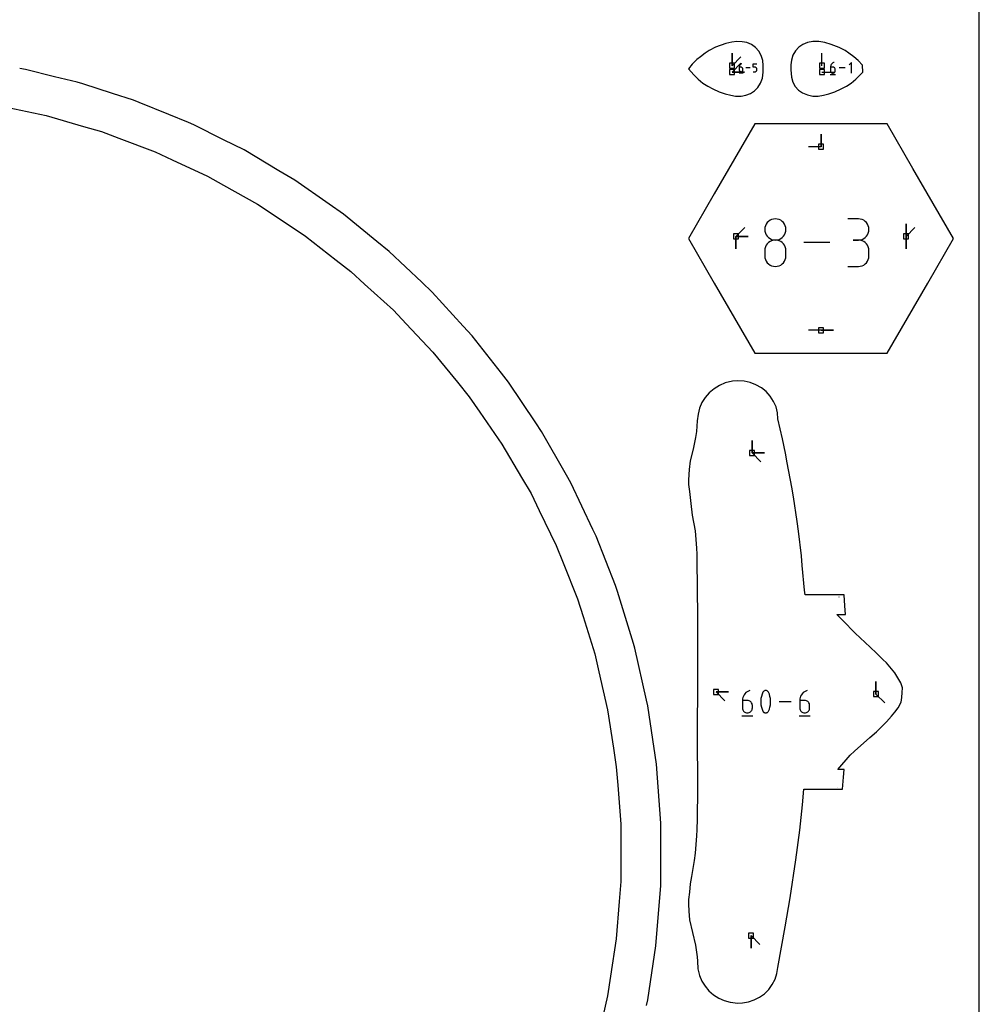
# Model space of a CAD drawing. Extents: x 0 to 600, y 0 to 900.
# Tile 9 of 24: x 490 to 600, y 269 to 382. Entities that reach past the tile are written whole.
import ezdxf

# ---------------------------------------------------------------- set-up
doc = ezdxf.new("R2010")
doc.units = 0

msp = doc.modelspace()

# ---------------------------------------------------------------- linework, layer by layer
at = {"layer": 'annotation', "color": 1}
for p, q in [((571.615512, 376.495252), (571.615512, 377.924002)), ((571.615512, 376.495252), (571.615512, 377.924002)), ((571.615512, 377.924002), (571.615512, 376.495252)), ((581.934441, 376.495252), (581.934441, 377.924002)), ((571.615512, 376.495252), (572.625791, 377.505531)), ((571.615512, 375.77136), (572.625791, 376.781638)), ((572.503209, 376.550577), (572.474111, 376.497583)), ((572.539379, 376.598881), (572.503209, 376.550577)), ((572.582066, 376.641749), (572.539379, 376.598881)), ((572.630715, 376.678436), (572.582066, 376.641749)), ((572.684771, 376.708195), (572.630715, 376.678436)), ((572.74368, 376.730282), (572.684771, 376.708195)), ((572.74368, 376.730282), (572.74368, 376.730282)), ((574.046894, 376.317916), (574.046894, 376.730282)), ((574.046894, 376.730282), (574.458157, 376.730282)), ((582.962745, 376.574286), (582.934121, 376.498379)), ((583.001537, 376.644934), (582.962745, 376.574286)), ((583.049757, 376.70933), (583.001537, 376.644934)), ((583.106664, 376.766479), (583.049757, 376.70933)), ((583.17152, 376.815388), (583.106664, 376.766479)), ((583.243584, 376.855061), (583.17152, 376.815388)), ((583.322117, 376.884506), (583.243584, 376.855061)), ((583.322117, 376.884506), (583.322117, 376.884506)), ((585.333964, 376.884506), (585.059519, 376.609984)), ((585.333964, 375.650008), (585.333964, 376.884506)), ((571.615512, 375.77136), (573.044262, 375.77136)), ((571.615512, 375.77136), (573.044262, 375.77136)), ((573.044262, 375.77136), (571.615512, 375.77136)), ((572.409042, 375.688521), (572.872047, 375.688521)), ((572.43935, 376.380507), (572.434797, 376.317916)), ((572.434797, 376.317916), (572.434797, 376.010136)), ((572.640428, 376.317916), (572.434797, 376.317916)), ((572.434797, 376.010136), (572.434797, 376.010136)), ((572.434797, 376.010136), (572.438117, 375.973145)), ((572.438117, 375.973145), (572.447686, 375.938323)), ((572.45264, 376.440644), (572.43935, 376.380507)), ((572.447686, 375.938323), (572.462918, 375.906254)), ((572.474111, 376.497583), (572.45264, 376.440644)), ((572.462918, 375.906254), (572.483228, 375.877521)), ((572.483228, 375.877521), (572.508029, 375.852705)), ((572.508029, 375.852705), (572.536736, 375.832389)), ((572.536736, 375.832389), (572.568762, 375.817157)), ((572.568762, 375.817157), (572.603521, 375.80759)), ((572.603521, 375.80759), (572.640428, 375.804272)), ((572.677412, 376.314615), (572.640428, 376.317916)), ((572.640428, 375.804272), (572.677412, 375.80759)), ((572.640428, 375.804272), (572.640428, 375.804272)), ((572.712212, 376.305097), (572.677412, 376.314615)), ((572.677412, 375.80759), (572.712212, 375.817157)), ((572.74425, 376.289934), (572.712212, 376.305097)), ((572.712212, 375.817157), (572.74425, 375.832389)), ((572.772947, 376.269701), (572.74425, 376.289934)), ((572.74425, 375.832389), (572.772947, 375.852705)), ((572.797724, 376.244972), (572.772947, 376.269701)), ((572.772947, 375.852705), (572.797724, 375.877521)), ((572.818003, 376.21632), (572.797724, 376.244972)), ((572.797724, 375.877521), (572.818003, 375.906254)), ((572.833204, 376.184321), (572.818003, 376.21632)), ((572.818003, 375.906254), (572.833204, 375.938323)), ((572.842749, 376.149548), (572.833204, 376.184321)), ((572.833204, 375.938323), (572.842749, 375.973145)), ((572.84606, 376.112574), (572.842749, 376.149548)), ((572.842749, 375.973145), (572.84606, 376.010136)), ((572.84606, 376.010136), (572.84606, 376.112574)), ((572.84606, 376.112574), (572.84606, 376.112574)), ((573.699727, 376.267277), (573.193401, 376.267277)), ((574.252526, 376.317916), (574.046894, 376.317916)), ((574.046894, 375.804272), (574.252526, 375.804272)), ((574.289448, 376.314615), (574.252526, 376.317916)), ((574.252526, 375.804272), (574.289433, 375.80759)), ((574.252526, 375.804272), (574.252526, 375.804272)), ((574.289433, 375.80759), (574.324192, 375.817157)), ((574.324215, 376.305097), (574.289448, 376.314615)), ((574.324192, 375.817157), (574.356218, 375.832389)), ((574.356244, 376.289934), (574.324215, 376.305097)), ((574.356218, 375.832389), (574.384925, 375.852705)), ((574.384948, 376.269701), (574.356244, 376.289934)), ((574.384925, 375.852705), (574.409726, 375.877521)), ((574.409745, 376.244972), (574.384948, 376.269701)), ((574.409726, 375.877521), (574.430036, 375.906254)), ((574.430049, 376.21632), (574.409745, 376.244972)), ((574.430036, 375.906254), (574.445268, 375.938323)), ((574.445275, 376.184321), (574.430049, 376.21632)), ((574.445268, 375.938323), (574.454837, 375.973145)), ((574.454839, 376.149548), (574.445275, 376.184321)), ((574.454837, 375.973145), (574.458157, 376.010136)), ((574.458157, 376.112574), (574.454839, 376.149548)), ((574.458157, 376.010136), (574.458157, 376.112574)), ((574.458157, 376.112574), (574.458157, 376.112574)), ((581.934441, 375.77136), (583.363191, 375.77136)), ((582.875999, 375.495696), (583.493248, 375.495696)), ((582.916404, 376.418208), (582.910334, 376.334765)), ((582.910334, 376.334765), (582.910334, 375.924453)), ((583.184469, 376.334765), (582.910334, 376.334765)), ((582.910334, 375.924453), (582.910334, 375.924453)), ((582.910334, 375.924453), (582.91476, 375.875138)), ((582.91476, 375.875138), (582.927517, 375.828717)), ((582.934121, 376.498379), (582.916404, 376.418208)), ((582.927517, 375.828717), (582.947824, 375.785965)), ((582.947824, 375.785965), (582.9749, 375.747659)), ((582.9749, 375.747659), (583.007963, 375.714576)), ((583.007963, 375.714576), (583.046233, 375.687492)), ((583.046233, 375.687492), (583.088928, 375.667186)), ((583.088928, 375.667186), (583.135267, 375.654432)), ((583.135267, 375.654432), (583.184469, 375.650008)), ((583.233773, 376.330365), (583.184469, 376.334765)), ((583.184469, 375.650008), (583.233773, 375.654432)), ((583.184469, 375.650008), (583.184469, 375.650008)), ((583.280166, 376.317676), (583.233773, 376.330365)), ((583.233773, 375.654432), (583.280166, 375.667186)), ((583.322877, 376.297462), (583.280166, 376.317676)), ((583.280166, 375.667186), (583.322877, 375.687492)), ((583.361134, 376.270488), (583.322877, 376.297462)), ((583.322877, 375.687492), (583.361134, 375.714576)), ((583.394165, 376.237521), (583.361134, 376.270488)), ((583.361134, 375.714576), (583.394165, 375.747659)), ((583.4212, 376.199325), (583.394165, 376.237521)), ((583.394165, 375.747659), (583.4212, 375.785965)), ((583.441465, 376.156665), (583.4212, 376.199325)), ((583.4212, 375.785965), (583.441465, 375.828717)), ((583.454191, 376.110308), (583.441465, 376.156665)), ((583.441465, 375.828717), (583.454191, 375.875138)), ((583.458604, 376.061017), (583.454191, 376.110308)), ((583.454191, 375.875138), (583.458604, 375.924453)), ((583.458604, 375.924453), (583.458604, 376.061017)), ((583.458604, 376.061017), (583.458604, 376.061017)), ((584.596659, 376.267257), (583.921657, 376.267257)), ((581.822353, 367.192886), (581.822353, 368.621636)), ((581.822353, 367.192886), (581.822353, 368.621636)), ((581.822353, 368.621636), (581.822353, 367.192886)), ((581.822353, 367.192886), (580.393603, 367.192886)), ((575.650691, 358.479541), (575.530638, 358.310017)), ((575.797309, 358.626044), (575.650691, 358.479541)), ((575.967036, 358.746046), (575.797309, 358.626044)), ((576.156416, 358.836069), (575.967036, 358.746046)), ((576.361992, 358.892635), (576.156416, 358.836069)), ((576.580308, 358.912263), (576.361992, 358.892635)), ((576.798624, 358.892635), (576.580308, 358.912263)), ((576.580308, 358.912263), (576.580308, 358.912263)), ((577.004201, 358.836069), (576.798624, 358.892635)), ((577.19358, 358.746046), (577.004201, 358.836069)), ((577.363307, 358.626044), (577.19358, 358.746046)), ((577.509926, 358.479541), (577.363307, 358.626044)), ((577.629978, 358.310017), (577.509926, 358.479541)), ((586.112437, 358.912606), (584.896563, 358.912606)), ((586.331115, 358.892978), (586.112437, 358.912606)), ((586.536883, 358.836413), (586.331115, 358.892978)), ((586.726319, 358.746389), (586.536883, 358.836413)), ((586.896001, 358.626387), (586.726319, 358.746389)), ((587.042506, 358.479884), (586.896001, 358.626387)), ((587.162412, 358.31036), (587.042506, 358.479884)), ((572.048539, 356.894689), (573.058818, 357.904967)), ((575.384054, 357.91582), (575.364434, 357.698106)), ((575.364434, 357.698106), (575.364434, 357.698106)), ((575.364434, 357.698106), (575.384065, 357.479369)), ((575.440607, 358.12095), (575.384054, 357.91582)), ((575.384065, 357.479369), (575.440647, 357.273443)), ((575.530638, 358.310017), (575.440607, 358.12095)), ((577.72001, 358.12095), (577.629978, 358.310017)), ((577.71997, 357.273443), (577.776552, 357.479369)), ((577.776563, 357.91582), (577.72001, 358.12095)), ((577.776552, 357.479369), (577.796182, 357.698106)), ((577.796182, 357.698106), (577.776563, 357.91582)), ((577.796182, 357.698106), (577.796182, 357.698106)), ((587.252297, 358.121294), (587.162412, 358.31036)), ((587.308737, 357.916164), (587.252297, 358.121294)), ((587.252297, 357.273786), (587.308737, 357.479712)), ((587.328311, 357.698449), (587.308737, 357.916164)), ((587.308737, 357.479712), (587.328311, 357.698449)), ((587.328311, 357.698449), (587.328311, 357.698449)), ((591.596165, 356.894689), (591.596165, 358.323439)), ((591.596165, 356.894689), (591.596165, 358.323439)), ((591.596165, 358.323439), (591.596165, 356.894689)), ((591.596165, 356.894689), (591.596165, 358.323439)), ((591.596165, 358.323439), (591.596165, 356.894689)), ((591.596165, 356.894689), (592.606444, 357.904967)), ((572.048539, 356.894689), (573.477289, 356.894689)), ((572.048539, 356.894689), (573.477289, 356.894689)), ((573.477289, 356.894689), (572.048539, 356.894689)), ((572.048539, 356.894689), (572.048539, 355.465939)), ((572.048539, 356.894689), (573.477289, 356.894689)), ((573.477289, 356.894689), (572.048539, 356.894689)), ((572.048539, 356.894689), (572.048539, 355.465939)), ((572.048539, 355.465939), (572.048539, 356.894689)), ((575.440647, 357.273443), (575.530715, 357.083778)), ((575.530715, 357.083778), (575.650804, 356.913825)), ((575.797309, 356.194024), (575.650691, 356.047263)), ((575.650804, 356.913825), (575.797451, 356.767035)), ((575.967036, 356.314184), (575.797309, 356.194024)), ((575.797451, 356.767035), (575.967189, 356.646859)), ((576.156416, 356.404288), (575.967036, 356.314184)), ((575.967189, 356.646859), (576.156555, 356.556746)), ((576.361992, 356.460882), (576.156416, 356.404288)), ((576.156555, 356.556746), (576.362083, 356.500148)), ((576.580308, 356.480515), (576.361992, 356.460882)), ((576.362083, 356.500148), (576.580308, 356.480515)), ((576.580308, 356.480515), (576.798534, 356.500148)), ((576.798624, 356.460894), (576.580308, 356.480515)), ((576.580308, 356.480515), (576.580308, 356.480515)), ((576.580308, 356.480515), (576.580308, 356.480515)), ((576.798534, 356.500148), (577.004062, 356.556746)), ((577.004201, 356.404327), (576.798624, 356.460894)), ((577.004062, 356.556746), (577.193428, 356.646859)), ((577.19358, 356.31426), (577.004201, 356.404327)), ((577.193428, 356.646859), (577.363166, 356.767035)), ((577.363307, 356.194137), (577.19358, 356.31426)), ((577.363166, 356.767035), (577.509812, 356.913825)), ((577.509926, 356.047404), (577.363307, 356.194137)), ((577.509812, 356.913825), (577.629902, 357.083778)), ((577.629902, 357.083778), (577.71997, 357.273443)), ((582.84381, 356.181268), (579.849965, 356.181268)), ((586.112437, 356.480858), (585.503642, 356.480858)), ((585.503642, 356.480858), (586.112437, 356.480858)), ((586.112437, 356.480858), (586.331115, 356.500491)), ((586.331115, 356.46123), (586.112437, 356.480858)), ((586.112437, 356.480858), (586.112437, 356.480858)), ((586.331115, 356.500491), (586.536883, 356.557089)), ((586.536883, 356.404665), (586.331115, 356.46123)), ((586.536883, 356.557089), (586.726319, 356.647202)), ((586.726319, 356.314642), (586.536883, 356.404665)), ((586.726319, 356.647202), (586.896001, 356.767379)), ((586.896001, 356.194639), (586.726319, 356.314642)), ((586.896001, 356.767379), (587.042506, 356.914169)), ((587.042506, 356.048136), (586.896001, 356.194639)), ((587.042506, 356.914169), (587.162412, 357.084122)), ((587.162412, 357.084122), (587.252297, 357.273786)), ((591.596165, 356.894689), (591.596165, 355.465939)), ((591.596165, 356.894689), (591.596165, 355.465939)), ((591.596165, 355.465939), (591.596165, 356.894689)), ((575.384054, 355.481902), (575.364434, 355.263267)), ((575.364434, 355.263267), (575.364434, 354.657562)), ((575.440607, 355.687748), (575.384054, 355.481902)), ((575.530638, 355.877353), (575.440607, 355.687748)), ((575.650691, 356.047263), (575.530638, 355.877353)), ((577.629978, 355.877506), (577.509926, 356.047404)), ((577.72001, 355.687887), (577.629978, 355.877506)), ((577.776563, 355.481992), (577.72001, 355.687887)), ((577.796182, 355.263267), (577.776563, 355.481992)), ((577.796182, 354.657562), (577.796182, 355.263267)), ((577.796182, 355.263267), (577.796182, 355.263267)), ((587.162412, 355.878612), (587.042506, 356.048136)), ((587.252297, 355.689546), (587.162412, 355.878612)), ((587.308737, 355.484416), (587.252297, 355.689546)), ((587.328311, 355.266701), (587.308737, 355.484416)), ((587.328311, 354.657906), (587.328311, 355.266701)), ((587.328311, 355.266701), (587.328311, 355.266701)), ((575.364434, 354.657562), (575.364434, 354.657562)), ((575.364434, 354.657562), (575.384065, 354.438943)), ((575.384065, 354.438943), (575.440647, 354.233333)), ((575.440647, 354.233333), (575.530715, 354.044125)), ((575.530715, 354.044125), (575.650804, 353.874714)), ((577.509812, 353.874714), (577.629902, 354.044125)), ((577.629902, 354.044125), (577.71997, 354.233333)), ((577.71997, 354.233333), (577.776552, 354.438943)), ((577.776552, 354.438943), (577.796182, 354.657562)), ((587.042506, 353.876329), (587.162412, 354.045842)), ((587.162412, 354.045842), (587.252297, 354.234923)), ((587.252297, 354.234923), (587.308737, 354.440101)), ((587.308737, 354.440101), (587.328311, 354.657906)), ((575.650804, 353.874714), (575.797451, 353.728494)), ((575.797451, 353.728494), (575.967189, 353.608859)), ((575.967189, 353.608859), (576.156555, 353.519203)), ((576.156555, 353.519203), (576.362083, 353.46292)), ((576.362083, 353.46292), (576.580308, 353.443405)), ((576.580308, 353.443405), (576.798534, 353.46292)), ((576.580308, 353.443405), (576.580308, 353.443405)), ((576.798534, 353.46292), (577.004062, 353.519203)), ((577.004062, 353.519203), (577.193428, 353.608859)), ((577.193428, 353.608859), (577.363166, 353.728494)), ((577.363166, 353.728494), (577.509812, 353.874714)), ((584.896563, 353.443749), (586.112437, 353.443749)), ((586.112437, 353.443749), (586.331115, 353.463366)), ((586.112437, 353.443749), (586.112437, 353.443749)), ((586.331115, 353.463366), (586.536883, 353.519902)), ((586.536883, 353.519902), (586.726319, 353.609889)), ((586.726319, 353.609889), (586.896001, 353.729855)), ((586.896001, 353.729855), (587.042506, 353.876329)), ((581.822353, 346.120237), (580.393603, 346.120237)), ((581.822353, 346.120237), (583.251103, 346.120237)), ((581.822353, 346.120237), (583.251103, 346.120237)), ((583.251103, 346.120237), (581.822353, 346.120237)), ((573.909799, 332.036074), (573.909799, 333.464824)), ((573.909799, 332.036074), (573.909799, 333.464824)), ((573.909799, 333.464824), (573.909799, 332.036074)), ((573.909799, 332.036074), (573.909799, 333.464824)), ((573.909799, 333.464824), (573.909799, 332.036074)), ((573.909799, 332.036074), (575.338549, 332.036074)), ((573.909799, 332.036074), (575.338549, 332.036074)), ((575.338549, 332.036074), (573.909799, 332.036074)), ((573.909799, 332.036074), (574.920078, 331.025795)), ((583.890761, 315.484311), (583.890201, 315.492918)), ((588.134967, 304.340451), (588.134967, 305.769201)), ((588.134967, 304.340451), (588.134967, 305.769201)), ((588.134967, 305.769201), (588.134967, 304.340451)), ((569.769925, 304.578576), (571.198675, 304.578576)), ((569.769925, 304.578576), (571.198675, 304.578576)), ((571.198675, 304.578576), (569.769925, 304.578576)), ((569.769925, 304.578576), (570.780204, 303.568297)), ((572.984719, 304.249956), (572.903869, 304.102711)), ((573.085218, 304.384169), (572.984719, 304.249956)), ((573.203824, 304.503279), (573.085218, 304.384169)), ((573.338996, 304.605214), (573.203824, 304.503279)), ((573.489192, 304.687901), (573.338996, 304.605214)), ((573.652869, 304.749271), (573.489192, 304.687901)), ((573.652869, 304.749271), (573.652869, 304.749271)), ((575.050322, 304.3136), (574.976351, 304.074938)), ((575.148951, 304.545536), (575.050322, 304.3136)), ((575.182164, 304.600768), (575.148951, 304.545536)), ((575.148951, 304.545536), (575.148951, 304.545536)), ((575.223557, 304.647836), (575.182164, 304.600768)), ((575.271758, 304.686283), (575.223557, 304.647836)), ((575.325398, 304.715655), (575.271758, 304.686283)), ((575.383105, 304.735496), (575.325398, 304.715655)), ((575.443509, 304.74535), (575.383105, 304.735496)), ((575.50524, 304.744763), (575.443509, 304.74535)), ((575.566928, 304.733277), (575.50524, 304.744763)), ((575.627201, 304.710438), (575.566928, 304.733277)), ((575.650274, 304.698314), (575.627201, 304.710438)), ((575.627201, 304.710438), (575.627201, 304.710438)), ((575.672415, 304.684386), (575.650274, 304.698314)), ((575.693517, 304.668768), (575.672415, 304.684386)), ((575.713471, 304.651567), (575.693517, 304.668768)), ((575.73217, 304.632895), (575.713471, 304.651567)), ((575.749506, 304.612862), (575.73217, 304.632895)), ((575.765373, 304.591578), (575.749506, 304.612862)), ((575.779661, 304.569153), (575.765373, 304.591578)), ((575.792265, 304.545697), (575.779661, 304.569153)), ((575.891371, 304.313284), (575.792265, 304.545697)), ((575.792265, 304.545697), (575.792265, 304.545697)), ((575.965701, 304.074263), (575.891371, 304.313284)), ((579.56646, 304.249956), (579.48561, 304.102711)), ((579.666959, 304.384169), (579.56646, 304.249956)), ((579.785565, 304.503279), (579.666959, 304.384169)), ((579.920737, 304.605214), (579.785565, 304.503279)), ((580.070933, 304.687901), (579.920737, 304.605214)), ((580.234611, 304.749271), (580.070933, 304.687901)), ((580.234611, 304.749271), (580.234611, 304.749271)), ((588.134967, 304.340451), (589.145246, 303.330172)), ((572.807284, 303.777413), (572.794633, 303.603503)), ((572.794633, 303.603503), (572.794633, 302.748333)), ((573.365984, 303.603503), (572.794633, 303.603503)), ((572.84421, 303.944507), (572.807284, 303.777413)), ((572.903869, 304.102711), (572.84421, 303.944507)), ((573.468743, 303.594333), (573.365984, 303.603503)), ((573.565435, 303.567885), (573.468743, 303.594333)), ((573.654453, 303.525755), (573.565435, 303.567885)), ((573.734188, 303.469537), (573.654453, 303.525755)), ((573.803032, 303.400827), (573.734188, 303.469537)), ((573.859377, 303.321219), (573.803032, 303.400827)), ((573.901615, 303.232309), (573.859377, 303.321219)), ((573.928137, 303.13569), (573.901615, 303.232309)), ((573.937335, 303.032959), (573.928137, 303.13569)), ((573.937335, 302.748333), (573.937335, 303.032959)), ((573.937335, 303.032959), (573.937335, 303.032959)), ((574.927036, 303.831453), (574.902379, 303.585048)), ((574.902379, 303.585048), (574.902379, 303.337625)), ((574.902379, 303.337625), (574.927036, 303.091088)), ((574.976351, 304.074938), (574.927036, 303.831453)), ((574.927036, 303.091088), (574.976351, 302.84734)), ((576.015255, 303.830539), (575.965701, 304.074263)), ((575.965701, 302.846665), (576.015255, 303.090174)), ((576.040031, 303.584014), (576.015255, 303.830539)), ((576.015255, 303.090174), (576.040031, 303.336591)), ((576.040031, 303.336591), (576.040031, 303.584014)), ((578.411766, 303.462804), (577.004929, 303.462804)), ((579.389026, 303.777413), (579.376374, 303.603503)), ((579.376374, 303.603503), (579.376374, 302.748333)), ((579.947725, 303.603503), (579.376374, 303.603503)), ((579.425952, 303.944507), (579.389026, 303.777413)), ((579.48561, 304.102711), (579.425952, 303.944507)), ((580.050484, 303.594333), (579.947725, 303.603503)), ((580.147177, 303.567885), (580.050484, 303.594333)), ((580.236194, 303.525755), (580.147177, 303.567885)), ((580.31593, 303.469537), (580.236194, 303.525755)), ((580.384774, 303.400827), (580.31593, 303.469537)), ((580.441119, 303.321219), (580.384774, 303.400827)), ((580.483356, 303.232309), (580.441119, 303.321219)), ((580.509878, 303.13569), (580.483356, 303.232309)), ((580.519076, 303.032959), (580.509878, 303.13569)), ((580.519076, 302.748333), (580.519076, 303.032959)), ((580.519076, 303.032959), (580.519076, 303.032959)), ((572.794633, 302.748333), (572.794633, 302.748333)), ((572.794633, 302.748333), (572.803858, 302.645552)), ((572.803858, 302.645552), (572.830446, 302.5488)), ((572.830446, 302.5488), (572.87277, 302.459696)), ((572.87277, 302.459696), (572.929201, 302.379859)), ((572.929201, 302.379859), (572.998111, 302.310908)), ((572.998111, 302.310908), (573.077873, 302.254461)), ((573.077873, 302.254461), (573.166858, 302.212138)), ((573.166858, 302.212138), (573.263437, 302.185556)), ((573.263437, 302.185556), (573.365984, 302.176336)), ((573.365984, 302.176336), (573.468743, 302.185556)), ((573.365984, 302.176336), (573.365984, 302.176336)), ((573.468743, 302.185556), (573.565435, 302.212138)), ((573.565435, 302.212138), (573.654453, 302.254461)), ((573.654453, 302.254461), (573.734188, 302.310908)), ((573.734188, 302.310908), (573.803032, 302.379859)), ((573.803032, 302.379859), (573.859377, 302.459696)), ((573.859377, 302.459696), (573.901615, 302.5488)), ((573.901615, 302.5488), (573.928137, 302.645552)), ((573.928137, 302.645552), (573.937335, 302.748333)), ((574.976351, 302.84734), (575.050322, 302.608284)), ((575.050322, 302.608284), (575.148951, 302.375822)), ((575.148951, 302.375822), (575.148951, 302.375822)), ((575.148951, 302.375822), (575.161508, 302.352414)), ((575.161508, 302.352414), (575.175691, 302.3301)), ((575.175691, 302.3301), (575.19144, 302.308951)), ((575.19144, 302.308951), (575.208695, 302.289032)), ((575.208695, 302.289032), (575.227396, 302.270412)), ((575.227396, 302.270412), (575.247483, 302.253158)), ((575.247483, 302.253158), (575.268898, 302.237339)), ((575.268898, 302.237339), (575.291579, 302.223022)), ((575.291579, 302.223022), (575.315467, 302.210274)), ((575.315467, 302.210274), (575.315467, 302.210274)), ((575.315467, 302.210274), (575.375265, 302.18792)), ((575.375265, 302.18792), (575.436593, 302.176814)), ((575.436593, 302.176814), (575.498065, 302.176504)), ((575.498065, 302.176504), (575.558293, 302.186536)), ((575.558293, 302.186536), (575.615892, 302.206457)), ((575.615892, 302.206457), (575.669475, 302.235816)), ((575.669475, 302.235816), (575.717656, 302.274158)), ((575.717656, 302.274158), (575.759048, 302.321032)), ((575.759048, 302.321032), (575.792265, 302.375984)), ((575.792265, 302.375984), (575.891371, 302.607967)), ((575.792265, 302.375984), (575.792265, 302.375984)), ((575.891371, 302.607967), (575.965701, 302.846665)), ((579.376374, 302.748333), (579.376374, 302.748333)), ((579.376374, 302.748333), (579.385599, 302.645552)), ((579.385599, 302.645552), (579.412187, 302.5488)), ((579.412187, 302.5488), (579.454511, 302.459696)), ((579.454511, 302.459696), (579.510942, 302.379859)), ((579.510942, 302.379859), (579.579853, 302.310908)), ((579.579853, 302.310908), (579.659615, 302.254461)), ((579.659615, 302.254461), (579.748599, 302.212138)), ((579.748599, 302.212138), (579.845179, 302.185556)), ((579.845179, 302.185556), (579.947725, 302.176336)), ((579.947725, 302.176336), (580.050484, 302.185556)), ((579.947725, 302.176336), (579.947725, 302.176336)), ((580.050484, 302.185556), (580.147177, 302.212138)), ((580.147177, 302.212138), (580.236194, 302.254461)), ((580.236194, 302.254461), (580.31593, 302.310908)), ((580.31593, 302.310908), (580.384774, 302.379859)), ((580.384774, 302.379859), (580.441119, 302.459696)), ((580.441119, 302.459696), (580.483356, 302.5488)), ((580.483356, 302.5488), (580.509878, 302.645552)), ((580.509878, 302.645552), (580.519076, 302.748333)), ((572.723073, 301.85472), (574.00954, 301.85472)), ((579.304814, 301.85472), (580.591282, 301.85472)), ((583.737795, 293.664753), (583.737925, 293.666444)), ((573.790076, 276.602077), (573.790076, 275.173327)), ((573.790076, 276.602077), (573.790076, 275.173327)), ((573.790076, 275.173327), (573.790076, 276.602077)), ((573.790076, 276.602077), (574.800355, 275.591798))]:
    msp.add_line(p, q, dxfattribs=at)
at = {"layer": 'boundary', "color": 5}
for p, q in [((570.908403, 379.034294), (569.716343, 378.607516)), ((571.569409, 379.196153), (570.908403, 379.034294)), ((572.168356, 379.264645), (571.569409, 379.196153)), ((572.75185, 379.250425), (572.168356, 379.264645)), ((573.307429, 379.14667), (572.75185, 379.250425)), ((573.839551, 378.927498), (573.307429, 379.14667)), ((574.307839, 378.599094), (573.839551, 378.927498)), ((579.731241, 378.93629), (579.277157, 378.623831)), ((580.261191, 379.153615), (579.731241, 378.93629)), ((580.881923, 379.26446), (580.261191, 379.153615)), ((581.556023, 379.262946), (580.881923, 379.26446)), ((582.265376, 379.148833), (581.556023, 379.262946)), ((582.992848, 378.924855), (582.265376, 379.148833)), ((583.90475, 378.577498), (582.992848, 378.924855)), ((568.520297, 377.941886), (567.971506, 377.535549)), ((568.962219, 378.230829), (568.520297, 377.941886)), ((569.716343, 378.607516), (568.962219, 378.230829)), ((574.684743, 378.182411), (574.307839, 378.599094)), ((574.96137, 377.688138), (574.684743, 378.182411)), ((575.135827, 377.086575), (574.96137, 377.688138)), ((578.601373, 377.710451), (578.41887, 377.118494)), ((578.894941, 378.215324), (578.601373, 377.710451)), ((579.277157, 378.623831), (578.894941, 378.215324)), ((584.588311, 378.230829), (583.90475, 378.577498)), ((585.030241, 377.941886), (584.588311, 378.230829)), ((585.579042, 377.535549), (585.030241, 377.941886)), ((567.038224, 376.667307), (566.614481, 376.147084)), ((567.572219, 377.20565), (567.038224, 376.667307)), ((567.971506, 377.535549), (567.572219, 377.20565)), ((575.187587, 376.506307), (575.135827, 377.086575)), ((578.41887, 377.118494), (578.367688, 376.610247)), ((578.367688, 376.610247), (578.368161, 376.027597)), ((586.098406, 377.085914), (585.579042, 377.535549)), ((586.602929, 376.570726), (586.098406, 377.085914)), ((586.618963, 375.765028), (586.602929, 376.570726)), ((490.482448, 376.053786), (489.809738, 376.193124)), ((493.822876, 375.233251), (490.482448, 376.053786)), ((566.614481, 376.147084), (567.229902, 375.436175)), ((567.229902, 375.436175), (567.714535, 374.954384)), ((575.099253, 375.067749), (575.185257, 375.749687)), ((575.185257, 375.749687), (575.187587, 376.506307)), ((578.368161, 376.027597), (578.421562, 375.170041)), ((586.25621, 375.364456), (586.618963, 375.765028)), ((496.415695, 374.600376), (493.822876, 375.233251)), ((497.076652, 374.411375), (496.415695, 374.600376)), ((500.459539, 373.30912), (497.076652, 374.411375)), ((567.714535, 374.954384), (568.245816, 374.49781)), ((568.245816, 374.49781), (568.817656, 374.138065)), ((574.582411, 373.995201), (574.892895, 374.483146)), ((574.892895, 374.483146), (575.099253, 375.067749)), ((578.421562, 375.170041), (578.589664, 374.608149)), ((578.589664, 374.608149), (578.864687, 374.112114)), ((584.732891, 374.138065), (585.291303, 374.488437)), ((585.291303, 374.488437), (585.836005, 374.954378)), ((585.836005, 374.954378), (586.25621, 375.364456)), ((502.885842, 372.523881), (500.459539, 373.30912)), ((568.817656, 374.138065), (569.406835, 373.836608)), ((569.406835, 373.836608), (570.13643, 373.514787)), ((570.13643, 373.514787), (570.810383, 373.275808)), ((570.810383, 373.275808), (571.453592, 373.096481)), ((573.201577, 373.116078), (573.720453, 373.313721)), ((573.720453, 373.313721), (574.185915, 373.605743)), ((574.185915, 373.605743), (574.582411, 373.995201)), ((578.864687, 374.112114), (579.240431, 373.694527)), ((579.240431, 373.694527), (579.708126, 373.366209)), ((579.708126, 373.366209), (580.256588, 373.13585)), ((580.256588, 373.13585), (580.872511, 373.009838)), ((582.096953, 373.096481), (582.740176, 373.275808)), ((582.740176, 373.275808), (583.414148, 373.514819)), ((583.414148, 373.514819), (584.144334, 373.836823)), ((584.144334, 373.836823), (584.732891, 374.138065)), ((503.531461, 372.286171), (502.885842, 372.523881)), ((506.93271, 370.891515), (503.531461, 372.286171)), ((571.453592, 373.096481), (572.006048, 373.005122)), ((572.006048, 373.005122), (572.643249, 373.008579)), ((572.643249, 373.008579), (573.201577, 373.116078)), ((580.872511, 373.009838), (581.493989, 373.004262)), ((581.493989, 373.004262), (582.096953, 373.096481)), ((509.184915, 369.97501), (506.93271, 370.891515)), ((509.811629, 369.689813), (509.184915, 369.97501)), ((574.218392, 369.826954), (569.571889, 361.778921)), ((583.511475, 369.826967), (574.218392, 369.826954)), ((589.426287, 369.826967), (583.511475, 369.826967)), ((592.383695, 364.704704), (589.426287, 369.826967)), ((513.205793, 367.994125), (509.811629, 369.689813)), ((515.567289, 366.82385), (513.205793, 367.994125)), ((519.578411, 364.441583), (515.567289, 366.82385)), ((521.407971, 363.355132), (519.578411, 364.441583)), ((597.030225, 356.656658), (592.383695, 364.704704)), ((525.361363, 360.592934), (521.407971, 363.355132)), ((569.571889, 361.778921), (566.614481, 356.656428)), ((526.976519, 359.464562), (525.361363, 360.592934)), ((530.837262, 356.318368), (526.976519, 359.464562)), ((532.242515, 355.173309), (530.837262, 356.318368)), ((566.614481, 356.656428), (569.571856, 351.534151)), ((594.072814, 351.53416), (597.030225, 356.656658)), ((535.974903, 351.64235), (532.242515, 355.173309)), ((537.177265, 350.504903), (535.974903, 351.64235)), ((569.571856, 351.534151), (574.218385, 343.486179)), ((589.426282, 343.486165), (594.072814, 351.53416)), ((540.744756, 346.591556), (537.177265, 350.504903)), ((541.753726, 345.484781), (540.744756, 346.591556)), ((545.119694, 341.194821), (541.753726, 345.484781)), ((574.218385, 343.486179), (580.133256, 343.486156)), ((580.133256, 343.486156), (589.426282, 343.486165)), ((545.94692, 340.140404), (545.119694, 341.194821)), ((549.074655, 335.482927), (545.94692, 340.140404)), ((569.547893, 339.406698), (568.996676, 338.94078)), ((570.165951, 339.784788), (569.547893, 339.406698)), ((570.83577, 340.065817), (570.165951, 339.784788)), ((571.656183, 340.253646), (570.83577, 340.065817)), ((572.260509, 340.311156), (571.656183, 340.253646)), ((572.980649, 340.270507), (572.260509, 340.311156)), ((573.686124, 340.120794), (572.980649, 340.270507)), ((574.356467, 339.865681), (573.686124, 340.120794)), ((574.975275, 339.511432), (574.356467, 339.865681)), ((575.527223, 339.06685), (574.975275, 339.511432)), ((568.529734, 338.403636), (568.155676, 337.8116)), ((568.996676, 338.94078), (568.529734, 338.403636)), ((575.998759, 338.542866), (575.527223, 339.06685)), ((576.378281, 337.952393), (575.998759, 338.542866)), ((567.877343, 337.171805), (567.702314, 336.498378)), ((568.155676, 337.8116), (567.877343, 337.171805)), ((576.65646, 337.310026), (576.378281, 337.952393)), ((576.826434, 336.631588), (576.65646, 337.310026)), ((567.702314, 336.498378), (567.618991, 335.732212)), ((576.884046, 335.931201), (576.826434, 336.631588)), ((577.385994, 333.647615), (576.884046, 335.931201)), ((549.733994, 334.500925), (549.074655, 335.482927)), ((567.618991, 335.732212), (567.510687, 334.481747)), ((552.587049, 329.488481), (549.733994, 334.500925)), ((567.393448, 333.805442), (567.161792, 332.475)), ((567.510687, 334.481747), (567.393448, 333.805442)), ((577.730016, 332.007799), (577.385994, 333.647615)), ((567.161792, 332.475), (566.802566, 331.107598)), ((577.941141, 330.89973), (577.730016, 332.007799)), ((566.802566, 331.107598), (566.673411, 330.145198)), ((578.471247, 328.090058), (577.941141, 330.89973)), ((553.094235, 328.597177), (552.587049, 329.488481)), ((566.673411, 330.145198), (566.622039, 328.960404)), ((555.636799, 323.245721), (553.094235, 328.597177)), ((566.622039, 328.960404), (566.615198, 328.419888)), ((566.615198, 328.419888), (566.706029, 327.586857)), ((578.645382, 326.97923), (578.471247, 328.090058)), ((566.706029, 327.586857), (566.893203, 326.220437)), ((579.083743, 324.162007), (578.645382, 326.97923)), ((566.893203, 326.220437), (567.035148, 324.870946)), ((567.035148, 324.870946), (567.356515, 323.08089)), ((579.221925, 323.049062), (579.083743, 324.162007)), ((556.009319, 322.461401), (555.636799, 323.245721)), ((558.206484, 316.790316), (556.009319, 322.461401)), ((567.356515, 323.08089), (567.533823, 321.11176)), ((579.570908, 320.226045), (579.221925, 323.049062)), ((567.533823, 321.11176), (567.567594, 320.406394)), ((567.567594, 320.406394), (567.580433, 319.331012)), ((579.674096, 319.112214), (579.570908, 320.226045)), ((567.580433, 319.331012), (567.605387, 316.855484)), ((579.935878, 316.287371), (579.674096, 319.112214)), ((558.463237, 316.127074), (558.206484, 316.790316)), ((567.605387, 316.855484), (567.608468, 316.199697)), ((560.2813, 310.159285), (558.463237, 316.127074)), ((567.608468, 316.199697), (567.62255, 313.492826)), ((580.015449, 315.721665), (579.935878, 316.287371)), ((582.50729, 315.721607), (580.015449, 315.721665)), ((584.473094, 315.721619), (582.50729, 315.721607)), ((584.554088, 314.474888), (584.473094, 315.721619)), ((584.618083, 313.493354), (584.554088, 314.474888)), ((567.62255, 313.492826), (567.626244, 308.621141)), ((583.636874, 313.493016), (584.618083, 313.493354)), ((584.342087, 312.773739), (583.636874, 313.493016)), ((585.745551, 311.330585), (584.342087, 312.773739)), ((587.47503, 309.723612), (585.745551, 311.330585)), ((560.442667, 309.628814), (560.2813, 310.159285)), ((561.793608, 303.638226), (560.442667, 309.628814)), ((588.204884, 309.055874), (587.47503, 309.723612)), ((588.937749, 308.322886), (588.204884, 309.055874)), ((567.622445, 308.055533), (567.595052, 297.504815)), ((567.626244, 308.621141), (567.622445, 308.055533)), ((589.347633, 307.918924), (588.937749, 308.322886)), ((589.913034, 307.23438), (589.347633, 307.918924)), ((590.29113, 306.784687), (589.913034, 307.23438)), ((590.653718, 306.217856), (590.29113, 306.784687)), ((590.998008, 305.621932), (590.653718, 306.217856)), ((591.166773, 305.060776), (590.998008, 305.621932)), ((591.111009, 303.960022), (591.160297, 304.524758)), ((591.160297, 304.524758), (591.166773, 305.060776)), ((561.936829, 303.002118), (561.793608, 303.638226)), ((590.683648, 302.74869), (591.009903, 303.392176)), ((591.009903, 303.392176), (591.111009, 303.960022)), ((562.937458, 296.283141), (561.936829, 303.002118)), ((589.922566, 301.820808), (590.308418, 302.266271)), ((590.308418, 302.266271), (590.683648, 302.74869)), ((588.929672, 300.744278), (589.346414, 301.142372)), ((589.346414, 301.142372), (589.922566, 301.820808)), ((587.439754, 299.366082), (588.183716, 300.020301)), ((588.183716, 300.020301), (588.929672, 300.744278)), ((585.664693, 297.778432), (587.439754, 299.366082)), ((567.595052, 297.504815), (567.633818, 295.784067)), ((585.187898, 297.320765), (585.664693, 297.778432)), ((563.439169, 289.508327), (562.937458, 296.283141)), ((583.752258, 295.66475), (585.187898, 297.320765)), ((567.633818, 295.784067), (567.634122, 293.43689)), ((584.478364, 295.66458), (583.752258, 295.66475)), ((584.413265, 294.802761), (584.478364, 295.66458)), ((584.309225, 293.436383), (584.413265, 294.802761)), ((567.634122, 293.43689), (567.585059, 290.00459)), ((579.679242, 291.605016), (579.852652, 293.436615)), ((579.852652, 293.436615), (582.565326, 293.436474)), ((582.565326, 293.436474), (584.309225, 293.436383)), ((579.392565, 288.729029), (579.679242, 291.605016)), ((563.439479, 282.993694), (563.439169, 289.508327)), ((567.585059, 290.00459), (567.567611, 288.752438)), ((567.567611, 288.752438), (567.533952, 288.04929)), ((578.923001, 285.318936), (579.392565, 288.729029)), ((567.533952, 288.04929), (567.356486, 286.078095)), ((567.356486, 286.078095), (567.267387, 285.237537)), ((567.267387, 285.237537), (566.945015, 283.410643)), ((578.283995, 280.956334), (578.923001, 285.318936)), ((563.413951, 282.3747), (563.439479, 282.993694)), ((566.945015, 283.410643), (566.791188, 282.554312)), ((562.864082, 275.447803), (563.413951, 282.3747)), ((566.705619, 281.574056), (566.614481, 280.740274)), ((566.791188, 282.554312), (566.705619, 281.574056)), ((566.614481, 280.740274), (566.621222, 280.200398)), ((577.688999, 277.598294), (578.283995, 280.956334)), ((566.621222, 280.200398), (566.628499, 279.400363)), ((566.628499, 279.400363), (566.734131, 278.429118)), ((566.734131, 278.429118), (567.399765, 275.490871)), ((576.861293, 272.954342), (577.688999, 277.598294)), ((561.937796, 269.225982), (562.864082, 275.447803)), ((567.399765, 275.490871), (567.59496, 274.168129)), ((567.59496, 274.168129), (567.62639, 273.651144)), ((567.62639, 273.651144), (567.684374, 272.801304)), ((567.684374, 272.801304), (567.862013, 272.027886)), ((576.759247, 272.261093), (576.861293, 272.954342)), ((567.862013, 272.027886), (568.139007, 271.376588)), ((568.139007, 271.376588), (568.50642, 270.78621)), ((576.231824, 270.97907), (576.547215, 271.597452)), ((576.547215, 271.597452), (576.759247, 272.261093)), ((568.50642, 270.78621), (568.959828, 270.256969)), ((568.959828, 270.256969), (569.488284, 269.800123)), ((575.329294, 269.932806), (575.822194, 270.420062)), ((575.822194, 270.420062), (576.231824, 270.97907)), ((561.792628, 268.58221), (561.937796, 269.225982)), ((569.488284, 269.800123), (570.079609, 269.425294)), ((570.079609, 269.425294), (570.720156, 269.140502)), ((570.720156, 269.140502), (571.395767, 268.951786)), ((573.482994, 268.99514), (574.145396, 269.213053)), ((574.145396, 269.213053), (574.765747, 269.527687)), ((574.765747, 269.527687), (575.329294, 269.932806)), ((571.395767, 268.951786), (572.258416, 268.847902)), ((572.258416, 268.847902), (572.793077, 268.877998)), ((572.793077, 268.877998), (573.482994, 268.99514))]:
    msp.add_line(p, q, dxfattribs=at)
at = {"layer": 'frame', "color": 5}
msp.add_line((600, 0), (600, 900), dxfattribs=at)
at = {"layer": 'hole', "color": 5}
for p, q in [((571.901262, 376.781002), (571.329762, 376.781002)), ((571.329762, 376.781002), (571.329762, 376.209502)), ((571.901262, 376.209502), (571.901262, 376.781002)), ((582.220191, 376.781002), (581.648691, 376.781002)), ((581.648691, 376.781002), (581.648691, 376.209502)), ((582.220191, 376.209502), (582.220191, 376.781002)), ((571.329762, 376.209502), (571.901262, 376.209502)), ((571.901262, 376.05711), (571.329762, 376.05711)), ((571.329762, 376.05711), (571.329762, 375.48561)), ((571.329762, 375.48561), (571.901262, 375.48561)), ((571.901262, 375.48561), (571.901262, 376.05711)), ((581.648691, 376.209502), (582.220191, 376.209502)), ((582.220191, 376.05711), (581.648691, 376.05711)), ((581.648691, 376.05711), (581.648691, 375.48561)), ((581.648691, 375.48561), (582.220191, 375.48561)), ((582.220191, 375.48561), (582.220191, 376.05711)), ((488.47504, 371.703929), (492.845167, 370.780821)), ((492.845167, 370.780821), (497.132516, 369.529958)), ((497.132516, 369.529958), (499.187708, 368.930351)), ((499.187708, 368.930351), (501.191658, 368.177022)), ((501.191658, 368.177022), (505.372101, 366.605496)), ((582.108103, 367.478636), (581.536603, 367.478636)), ((581.536603, 367.478636), (581.536603, 366.907136)), ((582.108103, 366.907136), (582.108103, 367.478636)), ((505.372101, 366.605496), (507.312953, 365.702957)), ((581.536603, 366.907136), (582.108103, 366.907136)), ((507.312953, 365.702957), (511.362958, 363.819602)), ((511.362958, 363.819602), (513.23039, 362.772633)), ((513.23039, 362.772633), (517.125926, 360.588607)), ((517.125926, 360.588607), (518.908311, 359.403767)), ((518.908311, 359.403767), (522.628059, 356.931035)), ((522.628059, 356.931035), (526.150158, 354.184071)), ((572.334289, 357.180439), (571.762789, 357.180439)), ((571.762789, 357.180439), (571.762789, 356.608939)), ((571.762789, 356.608939), (572.334289, 356.608939)), ((572.334289, 356.608939), (572.334289, 357.180439)), ((591.881915, 357.180439), (591.310415, 357.180439)), ((591.310415, 357.180439), (591.310415, 356.608939)), ((591.310415, 356.608939), (591.881915, 356.608939)), ((591.881915, 356.608939), (591.881915, 357.180439)), ((526.150158, 354.184071), (527.837812, 352.867818)), ((527.837812, 352.867818), (529.420894, 351.427893)), ((529.420894, 351.427893), (532.7254, 348.42221)), ((532.7254, 348.42221), (534.196614, 346.865005)), ((534.196614, 346.865005), (537.262819, 343.619582)), ((582.108103, 346.405987), (581.536603, 346.405987)), ((581.536603, 346.405987), (581.536603, 345.834487)), ((582.108103, 345.834487), (582.108103, 346.405987)), ((581.536603, 345.834487), (582.108103, 345.834487)), ((537.262819, 343.619582), (540.075726, 340.150428)), ((540.075726, 340.150428), (541.423962, 338.48766)), ((541.423962, 338.48766), (542.642321, 336.728062)), ((542.642321, 336.728062), (545.18505, 333.055768)), ((545.18505, 333.055768), (547.44253, 329.202048)), ((574.195549, 332.321824), (573.624049, 332.321824)), ((573.624049, 332.321824), (573.624049, 331.750324)), ((573.624049, 331.750324), (574.195549, 331.750324)), ((574.195549, 331.750324), (574.195549, 332.321824)), ((547.44253, 329.202048), (548.52459, 327.354892)), ((548.52459, 327.354892), (549.4637, 325.431491)), ((549.4637, 325.431491), (551.423358, 321.417894)), ((551.423358, 321.417894), (552.214212, 319.429257)), ((552.214212, 319.429257), (553.864855, 315.278635)), ((553.864855, 315.278635), (554.503377, 313.234826)), ((554.503377, 313.234826), (555.835041, 308.972283)), ((555.835041, 308.972283), (556.316981, 306.886832)), ((556.316981, 306.886832), (557.322671, 302.534958)), ((570.055675, 304.864326), (569.484175, 304.864326)), ((569.484175, 304.864326), (569.484175, 304.292826)), ((569.484175, 304.292826), (570.055675, 304.292826)), ((570.055675, 304.292826), (570.055675, 304.864326)), ((588.420717, 304.626201), (587.849217, 304.626201)), ((587.849217, 304.626201), (587.849217, 304.054701)), ((588.420717, 304.054701), (588.420717, 304.626201)), ((587.849217, 304.054701), (588.420717, 304.054701)), ((557.322671, 302.534958), (557.996423, 298.118904)), ((557.996423, 298.118904), (558.319158, 296.003617)), ((558.319158, 296.003617), (558.48096, 293.870409)), ((558.48096, 293.870409), (558.818875, 289.415723)), ((558.818875, 289.415723), (558.818585, 287.230345)), ((558.818585, 287.230345), (558.819184, 282.80856)), ((558.819184, 282.80856), (558.64643, 280.53062)), ((558.64643, 280.53062), (558.319536, 276.220648)), ((558.319536, 276.220648), (557.667647, 271.947736)), ((574.075826, 276.887827), (573.504326, 276.887827)), ((573.504326, 276.887827), (573.504326, 276.316327)), ((573.504326, 276.316327), (574.075826, 276.316327)), ((574.075826, 276.316327), (574.075826, 276.887827)), ((557.667647, 271.947736), (557.323105, 269.689295)), ((557.323105, 269.689295), (556.349513, 265.476203))]:
    msp.add_line(p, q, dxfattribs=at)

doc.saveas('drawing.dxf')
